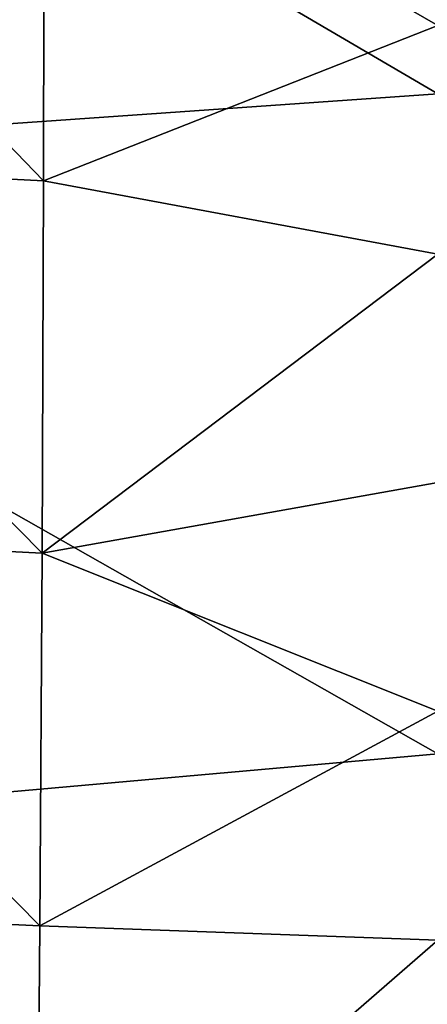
# Model space of a CAD drawing. Header units: millimetres. Extents: x 0 to 484, y -157 to 583.
# Tile 57 of 78: x 447 to 462, y 261 to 296. Entities that reach past the tile are written whole.
import ezdxf

# ---------------------------------------------------------------- set-up
doc = ezdxf.new("R2010")
doc.units = ezdxf.units.MM
doc.layers.add('Layer 01', color=7, linetype='Continuous', true_color=0x000000)

msp = doc.modelspace()

# ---------------------------------------------------------------- linework, layer by layer
at = {"layer": 'Layer 01'}
for points in [[(425.349, 314.833, 366.279), (462, 316.7, 367.401), (462, 293.378, 369.408)], [(425.349, 314.833, 366.279), (462, 293.378, 369.408), (425.35, 290.822, 368.306)], [(448.051, 290.3, 455.227), (434.315, 304.533, 460.465), (434.293, 291.005, 461.819)], [(448.051, 290.3, 455.227), (448.075, 303.816, 453.91), (434.315, 304.533, 460.465)], [(448.051, 290.3, 455.227), (462.001, 295.793, 446.147), (448.075, 303.816, 453.91)], [(448.075, 303.816, 453.91), (462.001, 295.793, 446.147), (462.001, 303.871, 445.327)], [(462.001, 287.713, 446.944), (462.001, 295.793, 446.147), (448.051, 290.3, 455.227)], [(462, 270.038, 371.416), (425.35, 290.822, 368.306), (462, 293.378, 369.408)], [(462, 270.038, 371.416), (425.351, 266.78, 370.342), (425.35, 290.822, 368.306)], [(447.994, 277.136, 456.361), (434.293, 291.005, 461.819), (434.221, 277.823, 462.933)], [(447.994, 277.136, 456.361), (448.051, 290.3, 455.227), (434.293, 291.005, 461.819)], [(447.994, 277.136, 456.361), (462.001, 287.713, 446.944), (448.051, 290.3, 455.227)], [(447.994, 277.136, 456.361), (462.001, 279.628, 447.718), (462.001, 287.713, 446.944)], [(447.994, 277.136, 456.361), (462.001, 271.539, 448.47), (462.001, 279.628, 447.718)], [(447.911, 263.952, 457.37), (434.221, 277.823, 462.933), (434.11, 264.614, 463.881)], [(447.911, 263.952, 457.37), (447.994, 277.136, 456.361), (434.221, 277.823, 462.933)], [(447.911, 263.952, 457.37), (462.001, 271.539, 448.47), (447.994, 277.136, 456.361)], [(447.911, 263.952, 457.37), (462.001, 263.448, 449.2), (462.001, 271.539, 448.47)], [(425.351, 266.78, 370.342), (462, 270.038, 371.416), (462, 246.701, 373.423)], [(425.351, 266.78, 370.342), (462, 246.701, 373.423), (425.352, 242.731, 372.385)], [(447.814, 251.112, 458.25), (434.11, 264.614, 463.881), (433.975, 251.746, 464.669)], [(447.814, 251.112, 458.25), (447.911, 263.952, 457.37), (434.11, 264.614, 463.881)], [(447.814, 251.112, 458.25), (462.001, 263.448, 449.2), (447.911, 263.952, 457.37)], [(447.814, 251.112, 458.25), (462.001, 255.355, 449.909), (462.001, 263.448, 449.2)]]:
    msp.add_3dface(points, dxfattribs=at)

doc.saveas('drawing.dxf')
